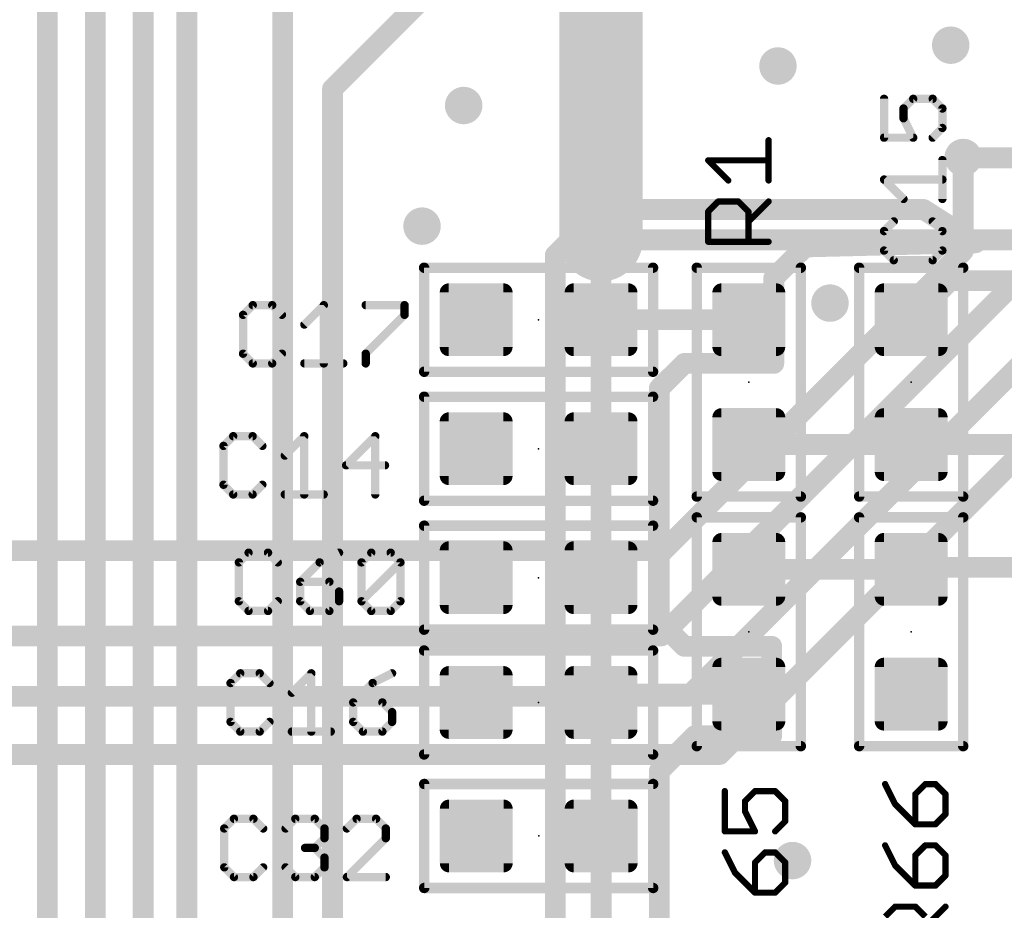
# Model space of a CAD drawing. Extents: x -10 to 150, y -20 to 180.
# Tile 28 of 70: x 44 to 56, y 67 to 78. Entities that reach past the tile are written whole.
import ezdxf

# ---------------------------------------------------------------- set-up
doc = ezdxf.new("R2010")
doc.units = 0
for name, color, linetype in [('1', 12, 'CONTINUOUS'), ('16', 132, 'CONTINUOUS'), ('18', 110, 'CONTINUOUS'), ('21', 253, 'CONTINUOUS'), ('23', 53, 'CONTINUOUS'), ('25', 253, 'CONTINUOUS')]:
    doc.layers.add(name, color=color, linetype=linetype)

# ---------------------------------------------------------------- blocks, each defined once
blk = doc.blocks.new('RECT142240X142240R25')
at = {"const_width": 0.1111}
blk.add_lwpolyline([(0.3889, -0.3334), (0.3889, 0.3334, 0.4142), (0.3334, 0.3889), (-0.3334, 0.3889, 0.4142), (-0.3889, 0.3334), (-0.3889, -0.3334, 0.4142), (-0.3334, -0.3889), (0.3334, -0.3889, 0.4142)], format="xyb", close=True, dxfattribs=at)
blk.add_solid([(-0.3588, -0.3588), (0.3588, -0.3588), (-0.3588, 0.3588), (0.3588, 0.3588)])
blk = doc.blocks.new('ROUNDV')
at = {"const_width": 0.5}
blk.add_lwpolyline([(0, -0.25, 1), (0, 0.25, 1), (0, -0.25)], format="xyb", dxfattribs=at)

msp = doc.modelspace()

# ---------------------------------------------------------------- linework, layer by layer
at = {"layer": '1', "const_width": 0.254}
for points in [[(44.0182, 47.0154), (44.0182, 82.3468)], [(44.6024, 46.7106), (44.6024, 82.0674)], [(45.1866, 81.8134), (45.1866, 46.482)], [(45.72, 46.228), (45.72, 81.5086)], [(46.8884, 45.6438), (46.8884, 81.0514)], [(47.498, 77.343), (49.149, 78.994)], [(47.498, 58.7), (47.498, 77.343)], [(55.1942, 76.5048), (55.199, 76.5)], [(55.199, 76.5), (56.5, 76.5)], [(50.2158, 75.311), (50.7746, 75.8698)], [(50.7746, 75.8698), (54.7116, 75.8698)], [(54.7116, 75.8698), (55.3466, 75.4634)], [(50.7746, 75.5), (50.7746, 74.5236)], [(56.5, 75.5), (50.7746, 75.5)], [(55.3212, 75.4634), (53.2638, 75.4126)], [(55.3466, 75.4634), (55.3212, 75.4634)], [(53.2638, 75.4126), (52.8828, 75.0316)], [(50.2158, 55.1942), (50.2158, 75.311)], [(52.8828, 75.0316), (52.8828, 73.9902)], [(55.0356, 75), (54.5592, 74.5236)], [(56.5, 75), (55.0356, 75)], [(50.7746, 72.9488), (50.7746, 74.5236)], [(52.578, 74.5236), (50.7746, 74.5236)], [(51.7906, 73.9902), (51.4858, 73.6854)], [(52.8828, 73.9902), (51.7906, 73.9902)], [(51.4858, 73.6854), (51.4858, 70.8406)], [(50.7746, 71.374), (50.7746, 72.9488)], [(54.5592, 72.9996), (52.578, 72.9996)], [(54.5596, 73), (54.5592, 72.9996)], [(56.5, 73), (54.5596, 73)], [(54.5836, 71.5), (54.5592, 71.4756)], [(56.5, 71.5), (54.5836, 71.5)], [(50.7746, 69.85), (50.7746, 71.374)], [(54.5592, 71.4756), (52.578, 71.4756)], [(51.4858, 70.8406), (51.7906, 70.5358)], [(51.7906, 70.5358), (52.8574, 70.5358)], [(52.8574, 70.5358), (52.8574, 69.4436)], [(52.578, 69.9516), (50.7746, 69.9516)], [(50.7746, 69.9516), (50.7746, 69.85)], [(50.7746, 69.85), (50.7746, 68.221)], [(51.9176, 69.4436), (51.4858, 69.0118)], [(52.8574, 69.4436), (51.9176, 69.4436)], [(51.4858, 69.0118), (51.4858, 56.3626)], [(50.7746, 68.221), (50.7758, 68.2198)], [(50.7758, 68.2198), (50.7758, 66.6056)]]:
    msp.add_lwpolyline(points, dxfattribs=at)
at = {"layer": '1', "const_width": 0.127}
for points in [[(47.5615, 77.343, 1), (47.4345, 77.343)], [(47.4531, 77.3879, 1), (47.5429, 77.2981)], [(55.2391, 76.5497, 1), (55.1493, 76.4599)], [(55.199, 76.5635, 1), (55.199, 76.4365)], [(55.1541, 76.4551, 1), (55.2439, 76.5449)], [(50.7746, 75.9333, 1), (50.7746, 75.8063)], [(50.8195, 75.8249, 1), (50.7297, 75.9147)], [(54.7458, 75.9233, 1), (54.6774, 75.8163)], [(54.7116, 75.8063, 1), (54.7116, 75.9333)], [(50.8381, 75.5, 1), (50.7111, 75.5)], [(50.7746, 75.5635, 1), (50.7746, 75.4365)], [(55.3212, 75.5269, 1), (55.3212, 75.3999)], [(55.3124, 75.4099, 1), (55.3808, 75.5169)], [(55.3228, 75.3999, 1), (55.3196, 75.5269)], [(55.3466, 75.3999, 1), (55.3466, 75.5269)], [(53.2622, 75.4761, 1), (53.2654, 75.3491)], [(53.3087, 75.3677, 1), (53.2189, 75.4575)], [(50.2793, 75.311, 1), (50.1523, 75.311)], [(50.1709, 75.3559, 1), (50.2607, 75.2661)], [(52.9463, 75.0316, 1), (52.8193, 75.0316)], [(52.8379, 75.0765, 1), (52.9277, 74.9867)], [(55.0356, 75.0635, 1), (55.0356, 74.9365)], [(55.0805, 74.9551, 1), (54.9907, 75.0449)], [(50.8381, 74.5236, 1), (50.7111, 74.5236)], [(50.7746, 74.5871, 1), (50.7746, 74.4601)], [(52.578, 74.4601, 1), (52.578, 74.5871)], [(54.5143, 74.5685, 1), (54.6041, 74.4787)], [(50.7111, 74.5236, 1), (50.8381, 74.5236)], [(51.7906, 74.0537, 1), (51.7906, 73.9267)], [(51.8355, 73.9453, 1), (51.7457, 74.0351)], [(52.8193, 73.9902, 1), (52.9463, 73.9902)], [(52.8828, 73.9267, 1), (52.8828, 74.0537)], [(51.5493, 73.6854, 1), (51.4223, 73.6854)], [(51.4409, 73.7303, 1), (51.5307, 73.6405)], [(50.8381, 72.9488, 1), (50.7111, 72.9488)], [(52.578, 73.0631, 1), (52.578, 72.9361)], [(54.5143, 73.0445, 1), (54.6041, 72.9547)], [(54.5596, 73.0635, 1), (54.5596, 72.9365)], [(54.6045, 72.9551, 1), (54.5147, 73.0449)], [(54.5592, 72.9361, 1), (54.5592, 73.0631)], [(50.7111, 72.9488, 1), (50.8381, 72.9488)], [(54.5836, 71.5635, 1), (54.5836, 71.4365)], [(54.6285, 71.4551, 1), (54.5387, 71.5449)], [(50.8381, 71.374, 1), (50.7111, 71.374)], [(52.578, 71.5391, 1), (52.578, 71.4121)], [(54.5143, 71.5205, 1), (54.6041, 71.4307)], [(54.5592, 71.4121, 1), (54.5592, 71.5391)], [(50.7111, 71.374, 1), (50.8381, 71.374)], [(51.5307, 70.8855, 1), (51.4409, 70.7957)], [(51.4223, 70.8406, 1), (51.5493, 70.8406)], [(51.7906, 70.5993, 1), (51.7906, 70.4723)], [(52.9209, 70.5358, 1), (52.7939, 70.5358)], [(52.8574, 70.4723, 1), (52.8574, 70.5993)], [(51.7457, 70.4909, 1), (51.8355, 70.5807)], [(50.7746, 70.0151, 1), (50.7746, 69.8881)], [(50.8381, 69.9516, 1), (50.7111, 69.9516)], [(52.578, 69.8881, 1), (52.578, 70.0151)], [(50.8381, 69.85, 1), (50.7111, 69.85)], [(50.7111, 69.85, 1), (50.8381, 69.85)], [(50.7111, 69.85, 1), (50.8381, 69.85)], [(51.9176, 69.5071, 1), (51.9176, 69.3801)], [(51.9625, 69.3987, 1), (51.8727, 69.4885)], [(52.7939, 69.4436, 1), (52.9209, 69.4436)], [(52.8574, 69.3801, 1), (52.8574, 69.5071)], [(51.5493, 69.0118, 1), (51.4223, 69.0118)], [(51.4409, 69.0567, 1), (51.5307, 68.9669)], [(50.8195, 68.2659, 1), (50.7297, 68.1761)], [(50.7111, 68.221, 1), (50.8381, 68.221)], [(50.8393, 68.2198, 1), (50.7123, 68.2198)], [(50.7309, 68.1749, 1), (50.8207, 68.2647)]]:
    msp.add_lwpolyline(points, format="xyb", dxfattribs=at)
at = {"layer": '16'}
for points, const_width in [([(50.7746, 75.5), (50.7746, 89.5)], 1.016), ([(51.5112, 70.6628), (60.2742, 79.4258)], 0.254), ([(51.8414, 69.9262), (60.9346, 79.0194)], 0.254), ([(52.2224, 69.215), (61.6966, 78.6892)], 0.254), ([(55.1942, 75.3618), (55.1942, 76.5048)], 0.254), ([(51.5366, 71.7042), (55.1942, 75.3618)], 0.254), ([(23.8, 71.7042), (51.5366, 71.7042)], 0.254), ([(22, 70.6628), (51.5112, 70.6628)], 0.254), ([(22.5, 69.9262), (51.8414, 69.9262)], 0.254), ([(22, 69.215), (52.2224, 69.215)], 0.254)]:
    msp.add_lwpolyline(points, dxfattribs=dict(at, const_width=const_width))
for points, const_width in [([(55.2577, 76.5048, 1), (55.1307, 76.5048)], 0.127), ([(50.5206, 75.5, 1), (51.0286, 75.5)], 0.508), ([(55.2391, 75.3169, 1), (55.1493, 75.4067)], 0.127), ([(55.1307, 75.3618, 1), (55.2577, 75.3618)], 0.127), ([(51.4917, 71.7491, 1), (51.5815, 71.6593)], 0.127), ([(51.5366, 71.6407, 1), (51.5366, 71.7677)], 0.127), ([(51.5112, 70.5993, 1), (51.5112, 70.7263)], 0.127), ([(51.4663, 70.7077, 1), (51.5561, 70.6179)], 0.127), ([(51.8414, 69.8627, 1), (51.8414, 69.9897)], 0.127), ([(51.7965, 69.9711, 1), (51.8863, 69.8813)], 0.127), ([(52.2224, 69.1515, 1), (52.2224, 69.2785)], 0.127), ([(52.1775, 69.2599, 1), (52.2673, 69.1701)], 0.127)]:
    msp.add_lwpolyline(points, format="xyb", dxfattribs=dict(at, const_width=const_width))
at = {"layer": '21', "const_width": 0.0635}
for points in [[(48.6474, 75.1586, 1), (48.5838, 75.1586)], [(48.6156, 75.1904, 1), (48.6156, 75.1269)], [(51.4414, 75.1586, 1), (51.3779, 75.1586)], [(51.4096, 75.1269, 1), (51.4096, 75.1904)], [(51.9748, 75.1586, 1), (51.9113, 75.1586)], [(51.943, 75.1904, 1), (51.943, 75.1269)], [(53.2448, 75.1586, 1), (53.1812, 75.1586)], [(53.213, 75.1269, 1), (53.213, 75.1904)], [(53.956, 75.1586, 1), (53.8925, 75.1586)], [(53.9242, 75.1904, 1), (53.9242, 75.1269)], [(55.226, 75.1586, 1), (55.1624, 75.1586)], [(55.1942, 75.1269, 1), (55.1942, 75.1904)], [(48.5838, 73.8886, 1), (48.6474, 73.8886)], [(48.6156, 73.9203, 1), (48.6156, 73.8568)], [(51.3779, 73.8886, 1), (51.4414, 73.8886)], [(51.4096, 73.8568, 1), (51.4096, 73.9203)], [(48.6474, 73.5838, 1), (48.5838, 73.5838)], [(48.6156, 73.6155, 1), (48.6156, 73.552)], [(51.4414, 73.5838, 1), (51.3779, 73.5838)], [(51.4096, 73.552, 1), (51.4096, 73.6155)], [(48.6156, 72.3456, 1), (48.6156, 72.282)], [(48.5838, 72.3138, 1), (48.6474, 72.3138)], [(51.3779, 72.3138, 1), (51.4414, 72.3138)], [(51.4096, 72.282, 1), (51.4096, 72.3456)], [(51.943, 72.3964, 1), (51.943, 72.3329)], [(51.9113, 72.3646, 1), (51.9748, 72.3646)], [(53.1812, 72.3646, 1), (53.2448, 72.3646)], [(53.213, 72.3329, 1), (53.213, 72.3964)], [(53.9242, 72.3964, 1), (53.9242, 72.3329)], [(53.8925, 72.3646, 1), (53.956, 72.3646)], [(55.1624, 72.3646, 1), (55.226, 72.3646)], [(55.1942, 72.3329, 1), (55.1942, 72.3964)], [(51.9748, 72.1106, 1), (51.9113, 72.1106)], [(51.943, 72.1424, 1), (51.943, 72.0789)], [(53.2448, 72.1106, 1), (53.1812, 72.1106)], [(53.213, 72.0789, 1), (53.213, 72.1424)], [(53.956, 72.1106, 1), (53.8925, 72.1106)], [(53.9242, 72.1424, 1), (53.9242, 72.0789)], [(55.226, 72.1106, 1), (55.1624, 72.1106)], [(55.1942, 72.0789, 1), (55.1942, 72.1424)], [(48.6156, 72.0408, 1), (48.6156, 71.9772)], [(48.6474, 72.009, 1), (48.5838, 72.009)], [(51.4414, 72.009, 1), (51.3779, 72.009)], [(51.4096, 71.9772, 1), (51.4096, 72.0408)], [(48.6156, 70.7708, 1), (48.6156, 70.7073)], [(51.4096, 70.7073, 1), (51.4096, 70.7708)], [(48.5838, 70.739, 1), (48.6474, 70.739)], [(51.3779, 70.739, 1), (51.4414, 70.739)], [(48.6156, 70.5168, 1), (48.6156, 70.4532)], [(48.6474, 70.485, 1), (48.5838, 70.485)], [(51.4414, 70.485, 1), (51.3779, 70.485)], [(51.4096, 70.4532, 1), (51.4096, 70.5168)], [(51.943, 69.3484, 1), (51.943, 69.2849)], [(51.9113, 69.3166, 1), (51.9748, 69.3166)], [(53.1812, 69.3166, 1), (53.2448, 69.3166)], [(53.213, 69.2849, 1), (53.213, 69.3484)], [(53.9242, 69.3484, 1), (53.9242, 69.2849)], [(53.8925, 69.3166, 1), (53.956, 69.3166)], [(55.1624, 69.3166, 1), (55.226, 69.3166)], [(55.1942, 69.2849, 1), (55.1942, 69.3484)], [(48.5838, 69.215, 1), (48.6474, 69.215)], [(48.6156, 69.2468, 1), (48.6156, 69.1833)], [(51.3779, 69.215, 1), (51.4414, 69.215)], [(51.4096, 69.1833, 1), (51.4096, 69.2468)], [(48.6486, 68.8548, 1), (48.5851, 68.8548)], [(48.6168, 68.8865, 1), (48.6168, 68.823)], [(51.4426, 68.8548, 1), (51.379, 68.8548)], [(51.4108, 68.823, 1), (51.4108, 68.8865)], [(48.6168, 67.6166, 1), (48.6168, 67.553)], [(48.5851, 67.5848, 1), (48.6486, 67.5848)], [(51.379, 67.5848, 1), (51.4426, 67.5848)], [(51.4108, 67.553, 1), (51.4108, 67.6166)]]:
    msp.add_lwpolyline(points, format="xyb", dxfattribs=at)
at = {"layer": '21', "const_width": 0.127}
for points in [[(48.6156, 75.1586), (51.4096, 75.1586)], [(48.6156, 73.8886), (48.6156, 75.1586)], [(51.4096, 75.1586), (51.4096, 73.8886)], [(51.943, 72.3646), (51.943, 75.1586)], [(51.943, 75.1586), (53.213, 75.1586)], [(53.213, 75.1586), (53.213, 72.3646)], [(53.9242, 72.3646), (53.9242, 75.1586)], [(53.9242, 75.1586), (55.1942, 75.1586)], [(55.1942, 75.1586), (55.1942, 72.3646)], [(51.4096, 73.8886), (48.6156, 73.8886)], [(48.6156, 72.3138), (48.6156, 73.5838)], [(48.6156, 73.5838), (51.4096, 73.5838)], [(51.4096, 73.5838), (51.4096, 72.3138)], [(51.4096, 72.3138), (48.6156, 72.3138)], [(53.213, 72.3646), (51.943, 72.3646)], [(55.1942, 72.3646), (53.9242, 72.3646)], [(51.943, 69.3166), (51.943, 72.1106)], [(51.943, 72.1106), (53.213, 72.1106)], [(53.213, 72.1106), (53.213, 69.3166)], [(53.9242, 69.3166), (53.9242, 72.1106)], [(53.9242, 72.1106), (55.1942, 72.1106)], [(55.1942, 72.1106), (55.1942, 69.3166)], [(48.6156, 72.009), (51.4096, 72.009)], [(48.6156, 70.739), (48.6156, 72.009)], [(51.4096, 72.009), (51.4096, 70.739)], [(51.4096, 70.739), (48.6156, 70.739)], [(48.6156, 70.485), (51.4096, 70.485)], [(48.6156, 69.215), (48.6156, 70.485)], [(51.4096, 70.485), (51.4096, 69.215)], [(53.213, 69.3166), (51.943, 69.3166)], [(55.1942, 69.3166), (53.9242, 69.3166)], [(51.4096, 69.215), (48.6156, 69.215)], [(48.6168, 67.5848), (48.6168, 68.8548)], [(48.6168, 68.8548), (51.4108, 68.8548)], [(51.4108, 68.8548), (51.4108, 67.5848)], [(51.4108, 67.5848), (48.6168, 67.5848)]]:
    msp.add_lwpolyline(points, dxfattribs=at)
at = {"layer": '23'}
for p in [(50.0126, 74.5236), (52.578, 73.7616), (54.5592, 73.7616), (50.0126, 72.9488), (50.0126, 71.374), (52.578, 70.7136), (54.5592, 70.7136), (50.0126, 69.85), (50.0138, 68.2198)]:
    msp.add_point(p, dxfattribs=at)
at = {"layer": '25'}
for points, const_width in [([(54.2284, 77.2215), (54.2284, 76.747)], 0.1016), ([(54.4657, 77.1029), (54.5843, 77.2215)], 0.1016), ([(54.5843, 77.2215), (54.8216, 77.2215)], 0.1016), ([(54.8216, 77.2215), (54.9402, 77.1029)], 0.1016), ([(54.4657, 76.9843), (54.4657, 77.1029)], 0.1016), ([(54.9402, 77.1029), (54.9402, 76.8656)], 0.1016), ([(54.5843, 76.747), (54.4657, 76.9843)], 0.1016), ([(54.9402, 76.8656), (54.8216, 76.747)], 0.1016), ([(54.2284, 76.747), (54.5843, 76.747)], 0.1016), ([(52.8193, 76.2245), (52.8193, 76.716)], 0.0762), ([(52.3278, 76.2245), (52.0821, 76.4703)], 0.0762), ([(52.0821, 76.4703), (52.8193, 76.4703)], 0.0762), ([(54.9402, 75.9986), (54.9402, 76.4731)], 0.1016), ([(54.4657, 75.9986), (54.2284, 76.2358)], 0.1016), ([(54.2284, 76.2358), (54.9402, 76.2358)], 0.1016), ([(52.0821, 75.8447), (52.2049, 75.9676)], 0.0762), ([(52.2049, 75.9676), (52.4507, 75.9676)], 0.0762), ([(52.4507, 75.9676), (52.5736, 75.8447)], 0.0762), ([(52.5736, 75.7218), (52.8193, 75.9676)], 0.0762), ([(52.0821, 75.4761), (52.0821, 75.8447)], 0.0762), ([(52.5736, 75.8447), (52.5736, 75.4761)], 0.0762), ([(54.347, 75.7247), (54.2284, 75.6061)], 0.1016), ([(54.9402, 75.6061), (54.8216, 75.7247)], 0.1016), ([(54.2284, 75.6061), (54.2284, 75.3688)], 0.1016), ([(54.9402, 75.3688), (54.9402, 75.6061)], 0.1016), ([(52.8193, 75.4761), (52.0821, 75.4761)], 0.0762), ([(54.2284, 75.3688), (54.347, 75.2502)], 0.1016), ([(54.8216, 75.2502), (54.9402, 75.3688)], 0.1016), ([(54.347, 75.2502), (54.8216, 75.2502)], 0.1016), ([(46.5244, 74.702), (46.4058, 74.5834)], 0.1016), ([(46.7617, 74.702), (46.5244, 74.702)], 0.1016), ([(46.8803, 74.5834), (46.7617, 74.702)], 0.1016), ([(47.1542, 74.4647), (47.3915, 74.702)], 0.1016), ([(47.3915, 74.702), (47.3915, 73.9902)], 0.1016), ([(47.9026, 74.702), (48.3772, 74.702)], 0.1016), ([(48.3772, 74.702), (48.3772, 74.5834)], 0.1016), ([(46.4058, 74.5834), (46.4058, 74.1088)], 0.1016), ([(48.3772, 74.5834), (47.9026, 74.1088)], 0.1016), ([(46.4058, 74.1088), (46.5244, 73.9902)], 0.1016), ([(46.7617, 73.9902), (46.8803, 74.1088)], 0.1016), ([(47.9026, 74.1088), (47.9026, 73.9902)], 0.1016), ([(46.5244, 73.9902), (46.7617, 73.9902)], 0.1016), ([(47.1542, 73.9902), (47.6288, 73.9902)], 0.1016), ([(46.2858, 73.1018), (46.1672, 72.9832)], 0.1016), ([(46.5231, 73.1018), (46.2858, 73.1018)], 0.1016), ([(46.6417, 72.9832), (46.5231, 73.1018)], 0.1016), ([(46.9156, 72.8645), (47.1528, 73.1018)], 0.1016), ([(47.1528, 73.1018), (47.1528, 72.39)], 0.1016), ([(48.0199, 73.1018), (47.664, 72.7459)], 0.1016), ([(48.0199, 72.39), (48.0199, 73.1018)], 0.1016), ([(46.1672, 72.9832), (46.1672, 72.5086)], 0.1016), ([(47.664, 72.7459), (48.1385, 72.7459)], 0.1016), ([(46.1672, 72.5086), (46.2858, 72.39)], 0.1016), ([(46.5231, 72.39), (46.6417, 72.5086)], 0.1016), ([(46.2858, 72.39), (46.5231, 72.39)], 0.1016), ([(46.9156, 72.39), (47.3901, 72.39)], 0.1016), ([(46.4736, 71.6794), (46.355, 71.5608)], 0.1016), ([(46.7109, 71.6794), (46.4736, 71.6794)], 0.1016), ([(46.8295, 71.5608), (46.7109, 71.6794)], 0.1016), ([(47.578, 71.6794), (47.3407, 71.5608)], 0.1016), ([(47.8518, 71.5608), (47.9705, 71.6794)], 0.1016), ([(47.9705, 71.6794), (48.2077, 71.6794)], 0.1016), ([(48.2077, 71.6794), (48.3264, 71.5608)], 0.1016), ([(46.355, 71.5608), (46.355, 71.0862)], 0.1016), ([(47.3407, 71.5608), (47.1034, 71.3235)], 0.1016), ([(47.8518, 71.0862), (47.8518, 71.5608)], 0.1016), ([(47.8518, 71.0862), (48.3264, 71.5608)], 0.1016), ([(48.3264, 71.5608), (48.3264, 71.0862)], 0.1016), ([(47.1034, 71.3235), (47.1034, 71.0862)], 0.1016), ([(47.4593, 71.3235), (47.1034, 71.3235)], 0.1016), ([(47.578, 71.2049), (47.4593, 71.3235)], 0.1016), ([(47.578, 71.0862), (47.578, 71.2049)], 0.1016), ([(46.355, 71.0862), (46.4736, 70.9676)], 0.1016), ([(46.7109, 70.9676), (46.8295, 71.0862)], 0.1016), ([(47.1034, 71.0862), (47.2221, 70.9676)], 0.1016), ([(47.4593, 70.9676), (47.578, 71.0862)], 0.1016), ([(47.9705, 70.9676), (47.8518, 71.0862)], 0.1016), ([(48.3264, 71.0862), (48.2077, 70.9676)], 0.1016), ([(46.4736, 70.9676), (46.7109, 70.9676)], 0.1016), ([(47.2221, 70.9676), (47.4593, 70.9676)], 0.1016), ([(48.2077, 70.9676), (47.9705, 70.9676)], 0.1016), ([(46.372, 70.2062), (46.2534, 70.0876)], 0.1016), ([(46.6093, 70.2062), (46.372, 70.2062)], 0.1016), ([(46.7279, 70.0876), (46.6093, 70.2062)], 0.1016), ([(47.0018, 69.9689), (47.2391, 70.2062)], 0.1016), ([(47.2391, 70.2062), (47.2391, 69.4944)], 0.1016), ([(48.2248, 70.2062), (47.9875, 70.0876)], 0.1016), ([(46.2534, 70.0876), (46.2534, 69.613)], 0.1016), ([(47.9875, 70.0876), (47.7502, 69.8503)], 0.1016), ([(47.7502, 69.8503), (47.7502, 69.613)], 0.1016), ([(48.1061, 69.8503), (47.7502, 69.8503)], 0.1016), ([(48.2248, 69.7317), (48.1061, 69.8503)], 0.1016), ([(48.2248, 69.613), (48.2248, 69.7317)], 0.1016), ([(46.2534, 69.613), (46.372, 69.4944)], 0.1016), ([(46.6093, 69.4944), (46.7279, 69.613)], 0.1016), ([(47.7502, 69.613), (47.8689, 69.4944)], 0.1016), ([(48.1061, 69.4944), (48.2248, 69.613)], 0.1016), ([(46.372, 69.4944), (46.6093, 69.4944)], 0.1016), ([(47.0018, 69.4944), (47.4764, 69.4944)], 0.1016), ([(47.8689, 69.4944), (48.1061, 69.4944)], 0.1016), ([(54.2411, 68.8538), (54.3639, 68.6081)], 0.0762), ([(54.7326, 68.8538), (54.6097, 68.7309)], 0.0762), ([(54.8554, 68.8538), (54.7326, 68.8538)], 0.0762), ([(54.9783, 68.7309), (54.8554, 68.8538)], 0.0762), ([(52.2853, 68.7676), (52.2853, 68.2761)], 0.0762), ([(52.531, 68.6447), (52.6539, 68.7676)], 0.0762), ([(52.6539, 68.7676), (52.8996, 68.7676)], 0.0762), ([(52.8996, 68.7676), (53.0225, 68.6447)], 0.0762), ([(54.6097, 68.7309), (54.6097, 68.3623)], 0.0762), ([(54.9783, 68.4852), (54.9783, 68.7309)], 0.0762), ([(52.531, 68.5218), (52.531, 68.6447)], 0.0762), ([(53.0225, 68.6447), (53.0225, 68.399)], 0.0762), ([(54.3639, 68.6081), (54.6097, 68.3623)], 0.0762), ([(52.6539, 68.2761), (52.531, 68.5218)], 0.0762), ([(54.8554, 68.3623), (54.9783, 68.4852)], 0.0762), ([(46.2952, 68.43), (46.1766, 68.3114)], 0.1016), ([(46.5325, 68.43), (46.2952, 68.43)], 0.1016), ([(46.6511, 68.3114), (46.5325, 68.43)], 0.1016), ([(46.925, 68.3114), (47.0436, 68.43)], 0.1016), ([(47.0436, 68.43), (47.2809, 68.43)], 0.1016), ([(47.2809, 68.43), (47.3995, 68.3114)], 0.1016), ([(47.792, 68.43), (47.6734, 68.3114)], 0.1016), ([(48.0293, 68.43), (47.792, 68.43)], 0.1016), ([(48.1479, 68.3114), (48.0293, 68.43)], 0.1016), ([(53.0225, 68.399), (52.8996, 68.2761)], 0.0762), ([(54.6097, 68.3623), (54.8554, 68.3623)], 0.0762), ([(46.1766, 68.3114), (46.1766, 67.8368)], 0.1016), ([(47.3995, 68.3114), (47.3995, 68.1927)], 0.1016), ([(48.1479, 68.1927), (48.1479, 68.3114)], 0.1016), ([(52.2853, 68.2761), (52.6539, 68.2761)], 0.0762), ([(47.3995, 68.1927), (47.2809, 68.0741)], 0.1016), ([(47.6734, 67.7182), (48.1479, 68.1927)], 0.1016), ([(54.2411, 68.1054), (54.3639, 67.8597)], 0.0762), ([(54.7326, 68.1054), (54.6097, 67.9825)], 0.0762), ([(54.8554, 68.1054), (54.7326, 68.1054)], 0.0762), ([(54.9783, 67.9825), (54.8554, 68.1054)], 0.0762), ([(47.2809, 68.0741), (47.1622, 68.0741)], 0.1016), ([(47.2809, 68.0741), (47.3995, 67.9555)], 0.1016), ([(52.2853, 68.0192), (52.4081, 67.7734)], 0.0762), ([(52.7768, 68.0192), (52.6539, 67.8963)], 0.0762), ([(52.8996, 68.0192), (52.7768, 68.0192)], 0.0762), ([(53.0225, 67.8963), (52.8996, 68.0192)], 0.0762), ([(54.6097, 67.9825), (54.6097, 67.6139)], 0.0762), ([(54.9783, 67.7368), (54.9783, 67.9825)], 0.0762), ([(47.3995, 67.9555), (47.3995, 67.8368)], 0.1016), ([(52.6539, 67.8963), (52.6539, 67.5277)], 0.0762), ([(53.0225, 67.6505), (53.0225, 67.8963)], 0.0762), ([(54.3639, 67.8597), (54.6097, 67.6139)], 0.0762), ([(46.1766, 67.8368), (46.2952, 67.7182)], 0.1016), ([(46.2952, 67.7182), (46.5325, 67.7182)], 0.1016), ([(46.5325, 67.7182), (46.6511, 67.8368)], 0.1016), ([(47.0436, 67.7182), (46.925, 67.8368)], 0.1016), ([(47.2809, 67.7182), (47.0436, 67.7182)], 0.1016), ([(47.3995, 67.8368), (47.2809, 67.7182)], 0.1016), ([(48.1479, 67.7182), (47.6734, 67.7182)], 0.1016), ([(52.4081, 67.7734), (52.6539, 67.5277)], 0.0762), ([(54.8554, 67.6139), (54.9783, 67.7368)], 0.0762), ([(52.8996, 67.5277), (53.0225, 67.6505)], 0.0762), ([(54.6097, 67.6139), (54.8554, 67.6139)], 0.0762), ([(52.6539, 67.5277), (52.8996, 67.5277)], 0.0762), ([(54.2411, 67.2341), (54.3639, 67.357)], 0.0762), ([(54.3639, 67.357), (54.6097, 67.357)], 0.0762), ([(54.6097, 67.357), (54.7326, 67.2341)], 0.0762), ([(54.7326, 67.1112), (54.9783, 67.357)], 0.0762)]:
    msp.add_lwpolyline(points, dxfattribs=dict(at, const_width=const_width))
for points, const_width in [([(54.2538, 77.2215, 1), (54.203, 77.2215)], 0.0508), ([(54.5843, 77.2469, 1), (54.5843, 77.1961)], 0.0508), ([(54.6023, 77.2036, 1), (54.5663, 77.2395)], 0.0508), ([(54.8395, 77.2395, 1), (54.8036, 77.2036)], 0.0508), ([(54.8216, 77.1961, 1), (54.8216, 77.2469)], 0.0508), ([(54.4911, 77.1029, 1), (54.4403, 77.1029)], 0.0508), ([(54.4477, 77.1208, 1), (54.4836, 77.0849)], 0.0508), ([(54.9656, 77.1029, 1), (54.9148, 77.1029)], 0.0508), ([(54.9222, 77.0849, 1), (54.9582, 77.1208)], 0.0508), ([(54.4884, 76.9956, 1), (54.4429, 76.9729)], 0.0508), ([(54.4403, 76.9843, 1), (54.4911, 76.9843)], 0.0508), ([(54.9582, 76.8477, 1), (54.9222, 76.8836)], 0.0508), ([(54.2284, 76.7724, 1), (54.2284, 76.7216)], 0.0508), ([(54.5616, 76.7356, 1), (54.607, 76.7583)], 0.0508), ([(54.5843, 76.7216, 1), (54.5843, 76.7724)], 0.0508), ([(54.8036, 76.7649, 1), (54.8395, 76.729)], 0.0508), ([(54.9148, 76.8656, 1), (54.9656, 76.8656)], 0.0508), ([(52.8384, 76.716, 1), (52.8003, 76.716)], 0.0381), ([(54.203, 76.747, 1), (54.2538, 76.747)], 0.0508), ([(52.0955, 76.4837, 1), (52.0686, 76.4568)], 0.0381), ([(52.0821, 76.4893, 1), (52.0821, 76.4512)], 0.0381), ([(52.8193, 76.4512, 1), (52.8193, 76.4893)], 0.0381), ([(54.9656, 76.4731, 1), (54.9148, 76.4731)], 0.0508), ([(52.3143, 76.211, 1), (52.3413, 76.238)], 0.0381), ([(52.8003, 76.2245, 1), (52.8384, 76.2245)], 0.0381), ([(54.2464, 76.2538, 1), (54.2104, 76.2179)], 0.0508), ([(54.2284, 76.2612, 1), (54.2284, 76.2104)], 0.0508), ([(54.9402, 76.2104, 1), (54.9402, 76.2612)], 0.0508), ([(52.2049, 75.9866, 1), (52.2049, 75.9485)], 0.0381), ([(52.2184, 75.9541, 1), (52.1915, 75.9811)], 0.0381), ([(52.4642, 75.9811, 1), (52.4372, 75.9541)], 0.0381), ([(52.4507, 75.9485, 1), (52.4507, 75.9866)], 0.0381), ([(52.8328, 75.9541, 1), (52.8058, 75.9811)], 0.0381), ([(54.4477, 75.9806, 1), (54.4836, 76.0165)], 0.0508), ([(54.9148, 75.9986, 1), (54.9656, 75.9986)], 0.0508), ([(52.0686, 75.8582, 1), (52.0955, 75.8312)], 0.0381), ([(52.1011, 75.8447, 1), (52.063, 75.8447)], 0.0381), ([(52.5926, 75.8447, 1), (52.5545, 75.8447)], 0.0381), ([(52.5601, 75.8312, 1), (52.587, 75.8582)], 0.0381), ([(52.5601, 75.7353, 1), (52.587, 75.7084)], 0.0381), ([(54.365, 75.7067, 1), (54.3291, 75.7427)], 0.0508), ([(54.8395, 75.7427, 1), (54.8036, 75.7067)], 0.0508), ([(54.2538, 75.6061, 1), (54.203, 75.6061)], 0.0508), ([(54.2104, 75.624, 1), (54.2464, 75.5881)], 0.0508), ([(54.9656, 75.6061, 1), (54.9148, 75.6061)], 0.0508), ([(54.9222, 75.5881, 1), (54.9582, 75.624)], 0.0508), ([(52.0821, 75.4951, 1), (52.0821, 75.4571)], 0.0381), ([(52.063, 75.4761, 1), (52.1011, 75.4761)], 0.0381), ([(52.5545, 75.4761, 1), (52.5926, 75.4761)], 0.0381), ([(52.8193, 75.4571, 1), (52.8193, 75.4951)], 0.0381), ([(54.2464, 75.3867, 1), (54.2104, 75.3508)], 0.0508), ([(54.203, 75.3688, 1), (54.2538, 75.3688)], 0.0508), ([(54.9148, 75.3688, 1), (54.9656, 75.3688)], 0.0508), ([(54.9582, 75.3508, 1), (54.9222, 75.3867)], 0.0508), ([(54.347, 75.2756, 1), (54.347, 75.2248)], 0.0508), ([(54.3291, 75.2322, 1), (54.365, 75.2681)], 0.0508), ([(54.8036, 75.2681, 1), (54.8395, 75.2322)], 0.0508), ([(54.8216, 75.2248, 1), (54.8216, 75.2756)], 0.0508), ([(46.5244, 74.7274, 1), (46.5244, 74.6766)], 0.0508), ([(46.5424, 74.684, 1), (46.5065, 74.72)], 0.0508), ([(46.7797, 74.72, 1), (46.7437, 74.684)], 0.0508), ([(46.7617, 74.6766, 1), (46.7617, 74.7274)], 0.0508), ([(47.4169, 74.702, 1), (47.3661, 74.702)], 0.0508), ([(47.4094, 74.684, 1), (47.3735, 74.72)], 0.0508), ([(47.9026, 74.7274, 1), (47.9026, 74.6766)], 0.0508), ([(48.4026, 74.702, 1), (48.3518, 74.702)], 0.0508), ([(48.3772, 74.6766, 1), (48.3772, 74.7274)], 0.0508), ([(46.4312, 74.5834, 1), (46.3804, 74.5834)], 0.0508), ([(46.3878, 74.6013, 1), (46.4238, 74.5654)], 0.0508), ([(46.8624, 74.5654, 1), (46.8983, 74.6013)], 0.0508), ([(48.3951, 74.5654, 1), (48.3592, 74.6013)], 0.0508), ([(47.1363, 74.4827, 1), (47.1722, 74.4468)], 0.0508), ([(48.3518, 74.5834, 1), (48.4026, 74.5834)], 0.0508), ([(46.4238, 74.1268, 1), (46.3878, 74.0909)], 0.0508), ([(46.8983, 74.0909, 1), (46.8624, 74.1268)], 0.0508), ([(47.928, 74.1088, 1), (47.8772, 74.1088)], 0.0508), ([(47.8847, 74.1268, 1), (47.9206, 74.0909)], 0.0508), ([(46.3804, 74.1088, 1), (46.4312, 74.1088)], 0.0508), ([(46.5244, 74.0156, 1), (46.5244, 73.9648)], 0.0508), ([(46.5065, 73.9722, 1), (46.5424, 74.0082)], 0.0508), ([(46.7437, 74.0082, 1), (46.7797, 73.9722)], 0.0508), ([(46.7617, 73.9648, 1), (46.7617, 74.0156)], 0.0508), ([(47.1542, 74.0156, 1), (47.1542, 73.9648)], 0.0508), ([(47.6288, 73.9648, 1), (47.6288, 74.0156)], 0.0508), ([(47.3661, 73.9902, 1), (47.4169, 73.9902)], 0.0508), ([(47.8772, 73.9902, 1), (47.928, 73.9902)], 0.0508), ([(46.2858, 73.1272, 1), (46.2858, 73.0764)], 0.0508), ([(46.3037, 73.0838, 1), (46.2678, 73.1198)], 0.0508), ([(46.541, 73.1198, 1), (46.5051, 73.0838)], 0.0508), ([(46.5231, 73.0764, 1), (46.5231, 73.1272)], 0.0508), ([(47.1782, 73.1018, 1), (47.1274, 73.1018)], 0.0508), ([(47.1708, 73.0838, 1), (47.1349, 73.1198)], 0.0508), ([(48.0453, 73.1018, 1), (47.9945, 73.1018)], 0.0508), ([(48.0378, 73.0838, 1), (48.0019, 73.1198)], 0.0508), ([(46.1926, 72.9832, 1), (46.1418, 72.9832)], 0.0508), ([(46.1492, 73.0011, 1), (46.1851, 72.9652)], 0.0508), ([(46.6237, 72.9652, 1), (46.6597, 73.0011)], 0.0508), ([(46.8976, 72.8825, 1), (46.9335, 72.8466)], 0.0508), ([(47.646, 72.7639, 1), (47.6819, 72.7279)], 0.0508), ([(47.664, 72.7713, 1), (47.664, 72.7205)], 0.0508), ([(48.1385, 72.7205, 1), (48.1385, 72.7713)], 0.0508), ([(46.1851, 72.5266, 1), (46.1492, 72.4907)], 0.0508), ([(46.1418, 72.5086, 1), (46.1926, 72.5086)], 0.0508), ([(46.6597, 72.4907, 1), (46.6237, 72.5266)], 0.0508), ([(46.2858, 72.4154, 1), (46.2858, 72.3646)], 0.0508), ([(46.2678, 72.372, 1), (46.3037, 72.408)], 0.0508), ([(46.5051, 72.408, 1), (46.541, 72.372)], 0.0508), ([(46.5231, 72.3646, 1), (46.5231, 72.4154)], 0.0508), ([(46.9156, 72.4154, 1), (46.9156, 72.3646)], 0.0508), ([(47.1274, 72.39, 1), (47.1782, 72.39)], 0.0508), ([(47.3901, 72.3646, 1), (47.3901, 72.4154)], 0.0508), ([(47.9945, 72.39, 1), (48.0453, 72.39)], 0.0508), ([(46.4736, 71.7048, 1), (46.4736, 71.654)], 0.0508), ([(46.4916, 71.6614, 1), (46.4557, 71.6974)], 0.0508), ([(46.7289, 71.6974, 1), (46.6929, 71.6614)], 0.0508), ([(46.7109, 71.654, 1), (46.7109, 71.7048)], 0.0508), ([(47.5893, 71.6567, 1), (47.5666, 71.7021)], 0.0508), ([(47.9705, 71.7048, 1), (47.9705, 71.654)], 0.0508), ([(47.9884, 71.6614, 1), (47.9525, 71.6974)], 0.0508), ([(48.2257, 71.6974, 1), (48.1898, 71.6614)], 0.0508), ([(48.2077, 71.654, 1), (48.2077, 71.7048)], 0.0508), ([(46.3804, 71.5608, 1), (46.3296, 71.5608)], 0.0508), ([(46.337, 71.5787, 1), (46.373, 71.5428)], 0.0508), ([(46.8116, 71.5428, 1), (46.8475, 71.5787)], 0.0508), ([(47.3293, 71.5835, 1), (47.352, 71.5381)], 0.0508), ([(47.3586, 71.5428, 1), (47.3227, 71.5787)], 0.0508), ([(47.8772, 71.5608, 1), (47.8264, 71.5608)], 0.0508), ([(47.8339, 71.5787, 1), (47.8698, 71.5428)], 0.0508), ([(48.3518, 71.5608, 1), (48.301, 71.5608)], 0.0508), ([(48.3443, 71.5428, 1), (48.3084, 71.5787)], 0.0508), ([(48.3084, 71.5428, 1), (48.3443, 71.5787)], 0.0508), ([(47.1288, 71.3235, 1), (47.078, 71.3235)], 0.0508), ([(47.1034, 71.3489, 1), (47.1034, 71.2981)], 0.0508), ([(47.4773, 71.3415, 1), (47.4414, 71.3055)], 0.0508), ([(47.4593, 71.2981, 1), (47.4593, 71.3489)], 0.0508), ([(47.0855, 71.3415, 1), (47.1214, 71.3055)], 0.0508), ([(47.6034, 71.2049, 1), (47.5526, 71.2049)], 0.0508), ([(46.373, 71.1042, 1), (46.337, 71.0683)], 0.0508), ([(46.8475, 71.0683, 1), (46.8116, 71.1042)], 0.0508), ([(47.1214, 71.1042, 1), (47.0855, 71.0683)], 0.0508), ([(47.56, 71.1869, 1), (47.5959, 71.2228)], 0.0508), ([(47.5959, 71.0683, 1), (47.56, 71.1042)], 0.0508), ([(47.8698, 71.1042, 1), (47.8339, 71.0683)], 0.0508), ([(48.3443, 71.0683, 1), (48.3084, 71.1042)], 0.0508), ([(46.3296, 71.0862, 1), (46.3804, 71.0862)], 0.0508), ([(46.4736, 70.993, 1), (46.4736, 70.9422)], 0.0508), ([(46.7109, 70.9422, 1), (46.7109, 70.993)], 0.0508), ([(47.078, 71.0862, 1), (47.1288, 71.0862)], 0.0508), ([(47.2221, 70.993, 1), (47.2221, 70.9422)], 0.0508), ([(47.4593, 70.9422, 1), (47.4593, 70.993)], 0.0508), ([(47.5526, 71.0862, 1), (47.6034, 71.0862)], 0.0508), ([(47.8264, 71.0862, 1), (47.8772, 71.0862)], 0.0508), ([(47.8339, 71.1042, 1), (47.8698, 71.0683)], 0.0508), ([(47.9705, 70.993, 1), (47.9705, 70.9422)], 0.0508), ([(48.2077, 70.9422, 1), (48.2077, 70.993)], 0.0508), ([(48.301, 71.0862, 1), (48.3518, 71.0862)], 0.0508), ([(46.4557, 70.9496, 1), (46.4916, 70.9856)], 0.0508), ([(46.6929, 70.9856, 1), (46.7289, 70.9496)], 0.0508), ([(47.2041, 70.9496, 1), (47.24, 70.9856)], 0.0508), ([(47.4414, 70.9856, 1), (47.4773, 70.9496)], 0.0508), ([(47.9525, 70.9496, 1), (47.9884, 70.9856)], 0.0508), ([(48.1898, 70.9856, 1), (48.2257, 70.9496)], 0.0508), ([(46.372, 70.2316, 1), (46.372, 70.1808)], 0.0508), ([(46.39, 70.1882, 1), (46.3541, 70.2242)], 0.0508), ([(46.6273, 70.2242, 1), (46.5913, 70.1882)], 0.0508), ([(46.6093, 70.1808, 1), (46.6093, 70.2316)], 0.0508), ([(47.2645, 70.2062, 1), (47.2137, 70.2062)], 0.0508), ([(47.257, 70.1882, 1), (47.2211, 70.2242)], 0.0508), ([(48.2361, 70.1835, 1), (48.2134, 70.2289)], 0.0508), ([(46.2788, 70.0876, 1), (46.228, 70.0876)], 0.0508), ([(46.2354, 70.1055, 1), (46.2714, 70.0696)], 0.0508), ([(46.71, 70.0696, 1), (46.7459, 70.1055)], 0.0508), ([(47.9761, 70.1103, 1), (47.9989, 70.0649)], 0.0508), ([(48.0055, 70.0696, 1), (47.9695, 70.1055)], 0.0508), ([(46.9839, 69.9869, 1), (47.0198, 69.951)], 0.0508), ([(47.7756, 69.8503, 1), (47.7248, 69.8503)], 0.0508), ([(47.7502, 69.8757, 1), (47.7502, 69.8249)], 0.0508), ([(47.7323, 69.8683, 1), (47.7682, 69.8323)], 0.0508), ([(48.1241, 69.8683, 1), (48.0882, 69.8323)], 0.0508), ([(48.1061, 69.8249, 1), (48.1061, 69.8757)], 0.0508), ([(48.2502, 69.7317, 1), (48.1994, 69.7317)], 0.0508), ([(48.2068, 69.7137, 1), (48.2427, 69.7496)], 0.0508), ([(46.2714, 69.631, 1), (46.2354, 69.5951)], 0.0508), ([(46.228, 69.613, 1), (46.2788, 69.613)], 0.0508), ([(46.7459, 69.5951, 1), (46.71, 69.631)], 0.0508), ([(47.7248, 69.613, 1), (47.7756, 69.613)], 0.0508), ([(47.7682, 69.631, 1), (47.7323, 69.5951)], 0.0508), ([(48.1994, 69.613, 1), (48.2502, 69.613)], 0.0508), ([(48.2427, 69.5951, 1), (48.2068, 69.631)], 0.0508), ([(46.372, 69.5198, 1), (46.372, 69.469)], 0.0508), ([(46.3541, 69.4764, 1), (46.39, 69.5124)], 0.0508), ([(46.5913, 69.5124, 1), (46.6273, 69.4764)], 0.0508), ([(46.6093, 69.469, 1), (46.6093, 69.5198)], 0.0508), ([(47.0018, 69.5198, 1), (47.0018, 69.469)], 0.0508), ([(47.2137, 69.4944, 1), (47.2645, 69.4944)], 0.0508), ([(47.4764, 69.469, 1), (47.4764, 69.5198)], 0.0508), ([(47.8689, 69.5198, 1), (47.8689, 69.469)], 0.0508), ([(47.8509, 69.4764, 1), (47.8868, 69.5124)], 0.0508), ([(48.0882, 69.5124, 1), (48.1241, 69.4764)], 0.0508), ([(48.1061, 69.469, 1), (48.1061, 69.5198)], 0.0508), ([(54.2581, 68.8623, 1), (54.224, 68.8453)], 0.0381), ([(54.7326, 68.8729, 1), (54.7326, 68.8348)], 0.0381), ([(54.746, 68.8403, 1), (54.7191, 68.8673)], 0.0381), ([(54.8689, 68.8673, 1), (54.842, 68.8403)], 0.0381), ([(54.8554, 68.8348, 1), (54.8554, 68.8729)], 0.0381), ([(52.3043, 68.7676, 1), (52.2662, 68.7676)], 0.0381), ([(52.6539, 68.7866, 1), (52.6539, 68.7485)], 0.0381), ([(52.6674, 68.7541, 1), (52.6404, 68.781)], 0.0381), ([(52.9131, 68.781, 1), (52.8862, 68.7541)], 0.0381), ([(52.8996, 68.7485, 1), (52.8996, 68.7866)], 0.0381), ([(54.6287, 68.7309, 1), (54.5906, 68.7309)], 0.0381), ([(54.5962, 68.7444, 1), (54.6232, 68.7175)], 0.0381), ([(54.9974, 68.7309, 1), (54.9593, 68.7309)], 0.0381), ([(54.9648, 68.7175, 1), (54.9918, 68.7444)], 0.0381), ([(52.5175, 68.6582, 1), (52.5445, 68.6312)], 0.0381), ([(52.5501, 68.6447, 1), (52.512, 68.6447)], 0.0381), ([(53.0416, 68.6447, 1), (53.0035, 68.6447)], 0.0381), ([(53.009, 68.6312, 1), (53.036, 68.6582)], 0.0381), ([(54.3774, 68.6215, 1), (54.3505, 68.5946)], 0.0381), ([(54.3469, 68.5996, 1), (54.381, 68.6166)], 0.0381), ([(52.5481, 68.5303, 1), (52.514, 68.5133)], 0.0381), ([(52.512, 68.5218, 1), (52.5501, 68.5218)], 0.0381), ([(54.9593, 68.4852, 1), (54.9974, 68.4852)], 0.0381), ([(54.9918, 68.4717, 1), (54.9648, 68.4987)], 0.0381), ([(46.2952, 68.4554, 1), (46.2952, 68.4046)], 0.0508), ([(46.3131, 68.412, 1), (46.2772, 68.448)], 0.0508), ([(46.5504, 68.448, 1), (46.5145, 68.412)], 0.0508), ([(46.5325, 68.4046, 1), (46.5325, 68.4554)], 0.0508), ([(47.0436, 68.4554, 1), (47.0436, 68.4046)], 0.0508), ([(47.0616, 68.412, 1), (47.0256, 68.448)], 0.0508), ([(47.2988, 68.448, 1), (47.2629, 68.412)], 0.0508), ([(47.2809, 68.4046, 1), (47.2809, 68.4554)], 0.0508), ([(47.792, 68.4554, 1), (47.792, 68.4046)], 0.0508), ([(47.81, 68.412, 1), (47.7741, 68.448)], 0.0508), ([(48.0472, 68.448, 1), (48.0113, 68.412)], 0.0508), ([(48.0293, 68.4046, 1), (48.0293, 68.4554)], 0.0508), ([(53.0035, 68.399, 1), (53.0416, 68.399)], 0.0381), ([(53.036, 68.3855, 1), (53.009, 68.4124)], 0.0381), ([(54.6097, 68.3814, 1), (54.6097, 68.3433)], 0.0381), ([(54.5906, 68.3623, 1), (54.6287, 68.3623)], 0.0381), ([(54.5962, 68.3489, 1), (54.6232, 68.3758)], 0.0381), ([(54.842, 68.3758, 1), (54.8689, 68.3489)], 0.0381), ([(54.8554, 68.3433, 1), (54.8554, 68.3814)], 0.0381), ([(46.202, 68.3114, 1), (46.1512, 68.3114)], 0.0508), ([(46.1586, 68.3293, 1), (46.1945, 68.2934)], 0.0508), ([(46.6331, 68.2934, 1), (46.6691, 68.3293)], 0.0508), ([(46.907, 68.3293, 1), (46.9429, 68.2934)], 0.0508), ([(47.4249, 68.3114, 1), (47.3741, 68.3114)], 0.0508), ([(47.3815, 68.2934, 1), (47.4175, 68.3293)], 0.0508), ([(47.6554, 68.3293, 1), (47.6913, 68.2934)], 0.0508), ([(48.1733, 68.3114, 1), (48.1225, 68.3114)], 0.0508), ([(48.13, 68.2934, 1), (48.1659, 68.3293)], 0.0508), ([(52.2662, 68.2761, 1), (52.3043, 68.2761)], 0.0381), ([(52.2853, 68.2951, 1), (52.2853, 68.257)], 0.0381), ([(52.6368, 68.2676, 1), (52.6709, 68.2846)], 0.0381), ([(52.6539, 68.257, 1), (52.6539, 68.2951)], 0.0381), ([(52.8862, 68.2896, 1), (52.9131, 68.2626)], 0.0381), ([(47.3741, 68.1927, 1), (47.4249, 68.1927)], 0.0508), ([(47.4175, 68.1748, 1), (47.3815, 68.2107)], 0.0508), ([(48.1225, 68.1927, 1), (48.1733, 68.1927)], 0.0508), ([(48.1659, 68.1748, 1), (48.13, 68.2107)], 0.0508), ([(54.2581, 68.1139, 1), (54.224, 68.0969)], 0.0381), ([(54.7326, 68.1244, 1), (54.7326, 68.0864)], 0.0381), ([(54.746, 68.0919, 1), (54.7191, 68.1189)], 0.0381), ([(54.8689, 68.1189, 1), (54.842, 68.0919)], 0.0381), ([(54.8554, 68.0864, 1), (54.8554, 68.1244)], 0.0381), ([(47.1622, 68.0995, 1), (47.1622, 68.0487)], 0.0508), ([(47.2988, 68.0921, 1), (47.2629, 68.0561)], 0.0508), ([(47.2629, 68.0921, 1), (47.2988, 68.0561)], 0.0508), ([(47.2809, 68.0487, 1), (47.2809, 68.0995)], 0.0508), ([(52.3023, 68.0277, 1), (52.2682, 68.0106)], 0.0381), ([(52.7768, 68.0382, 1), (52.7768, 68.0001)], 0.0381), ([(52.7902, 68.0057, 1), (52.7633, 68.0326)], 0.0381), ([(52.9131, 68.0326, 1), (52.8862, 68.0057)], 0.0381), ([(52.8996, 68.0001, 1), (52.8996, 68.0382)], 0.0381), ([(54.6287, 67.9825, 1), (54.5906, 67.9825)], 0.0381), ([(54.5962, 67.996, 1), (54.6232, 67.9691)], 0.0381), ([(54.9974, 67.9825, 1), (54.9593, 67.9825)], 0.0381), ([(54.9648, 67.9691, 1), (54.9918, 67.996)], 0.0381), ([(47.4249, 67.9555, 1), (47.3741, 67.9555)], 0.0508), ([(47.3815, 67.9375, 1), (47.4175, 67.9734)], 0.0508), ([(52.6729, 67.8963, 1), (52.6348, 67.8963)], 0.0381), ([(52.6404, 67.9098, 1), (52.6674, 67.8828)], 0.0381), ([(53.0416, 67.8963, 1), (53.0035, 67.8963)], 0.0381), ([(53.009, 67.8828, 1), (53.036, 67.9098)], 0.0381), ([(54.3774, 67.8731, 1), (54.3505, 67.8462)], 0.0381), ([(46.1945, 67.8548, 1), (46.1586, 67.8189)], 0.0508), ([(46.1512, 67.8368, 1), (46.202, 67.8368)], 0.0508), ([(46.2952, 67.7436, 1), (46.2952, 67.6928)], 0.0508), ([(46.5325, 67.6928, 1), (46.5325, 67.7436)], 0.0508), ([(46.6691, 67.8189, 1), (46.6331, 67.8548)], 0.0508), ([(46.9429, 67.8548, 1), (46.907, 67.8189)], 0.0508), ([(47.0436, 67.7436, 1), (47.0436, 67.6928)], 0.0508), ([(47.2809, 67.6928, 1), (47.2809, 67.7436)], 0.0508), ([(47.3741, 67.8368, 1), (47.4249, 67.8368)], 0.0508), ([(47.4175, 67.8189, 1), (47.3815, 67.8548)], 0.0508), ([(47.6734, 67.7436, 1), (47.6734, 67.6928)], 0.0508), ([(48.1479, 67.6928, 1), (48.1479, 67.7436)], 0.0508), ([(52.4216, 67.7869, 1), (52.3947, 67.7599)], 0.0381), ([(52.3911, 67.7649, 1), (52.4252, 67.7819)], 0.0381), ([(54.3469, 67.8511, 1), (54.381, 67.8682)], 0.0381), ([(54.9918, 67.7233, 1), (54.9648, 67.7503)], 0.0381), ([(46.2772, 67.7002, 1), (46.3131, 67.7362)], 0.0508), ([(46.5145, 67.7362, 1), (46.5504, 67.7002)], 0.0508), ([(47.0256, 67.7002, 1), (47.0616, 67.7362)], 0.0508), ([(47.2629, 67.7362, 1), (47.2988, 67.7002)], 0.0508), ([(47.6554, 67.7362, 1), (47.6913, 67.7002)], 0.0508), ([(53.0035, 67.6505, 1), (53.0416, 67.6505)], 0.0381), ([(53.036, 67.6371, 1), (53.009, 67.664)], 0.0381), ([(54.6097, 67.633, 1), (54.6097, 67.5949)], 0.0381), ([(54.8554, 67.5949, 1), (54.8554, 67.633)], 0.0381), ([(54.9593, 67.7368, 1), (54.9974, 67.7368)], 0.0381), ([(52.6348, 67.5277, 1), (52.6729, 67.5277)], 0.0381), ([(52.6539, 67.5467, 1), (52.6539, 67.5086)], 0.0381), ([(52.6404, 67.5142, 1), (52.6674, 67.5411)], 0.0381), ([(52.8862, 67.5411, 1), (52.9131, 67.5142)], 0.0381), ([(52.8996, 67.5086, 1), (52.8996, 67.5467)], 0.0381), ([(54.5906, 67.6139, 1), (54.6287, 67.6139)], 0.0381), ([(54.5962, 67.6004, 1), (54.6232, 67.6274)], 0.0381), ([(54.842, 67.6274, 1), (54.8689, 67.6004)], 0.0381), ([(54.3639, 67.376, 1), (54.3639, 67.3379)], 0.0381), ([(54.3774, 67.3435, 1), (54.3505, 67.3705)], 0.0381), ([(54.6232, 67.3705, 1), (54.5962, 67.3435)], 0.0381), ([(54.6097, 67.3379, 1), (54.6097, 67.376)], 0.0381), ([(54.9918, 67.3435, 1), (54.9648, 67.3705)], 0.0381)]:
    msp.add_lwpolyline(points, format="xyb", dxfattribs=dict(at, const_width=const_width))

# ---------------------------------------------------------------- block references
at = {"layer": '1'}
for p in [(49.2506, 74.5236), (50.7746, 74.5236), (49.2506, 71.374), (50.7746, 71.374), (49.2506, 69.85), (50.7746, 69.85)]:
    msp.add_blockref('RECT142240X142240R25', p, dxfattribs=at)
for p, rotation in [((52.578, 74.5236), 90), ((54.5592, 74.5236), 270), ((52.578, 72.9996), 90), ((54.5592, 72.9996), 270), ((49.2506, 72.9488), 180), ((50.7746, 72.9488), 180), ((52.578, 71.4756), 270), ((54.5592, 71.4756), 90), ((52.578, 69.9516), 270), ((54.5592, 69.9516), 90), ((49.2518, 68.2198), 180), ((50.7758, 68.2198), 180)]:
    msp.add_blockref('RECT142240X142240R25', p, dxfattribs=dict(at, rotation=rotation))
at = {"layer": '18', "xscale": 0.4572, "yscale": 0.4572}
for p in [(55.0418, 77.8764), (55.0418, 77.8764), (52.9336, 77.6224), (52.9336, 77.6224), (49.0982, 77.1398), (49.0982, 77.1398), (55.1942, 76.5048), (55.1942, 76.5048), (48.5902, 75.6666), (48.5902, 75.6666), (50.7746, 75.5), (50.7746, 75.5), (53.5686, 74.7268), (53.5686, 74.7268), (53.1114, 67.9196), (53.1114, 67.9196)]:
    msp.add_blockref('ROUNDV', p, dxfattribs=at)

doc.saveas('drawing.dxf')
